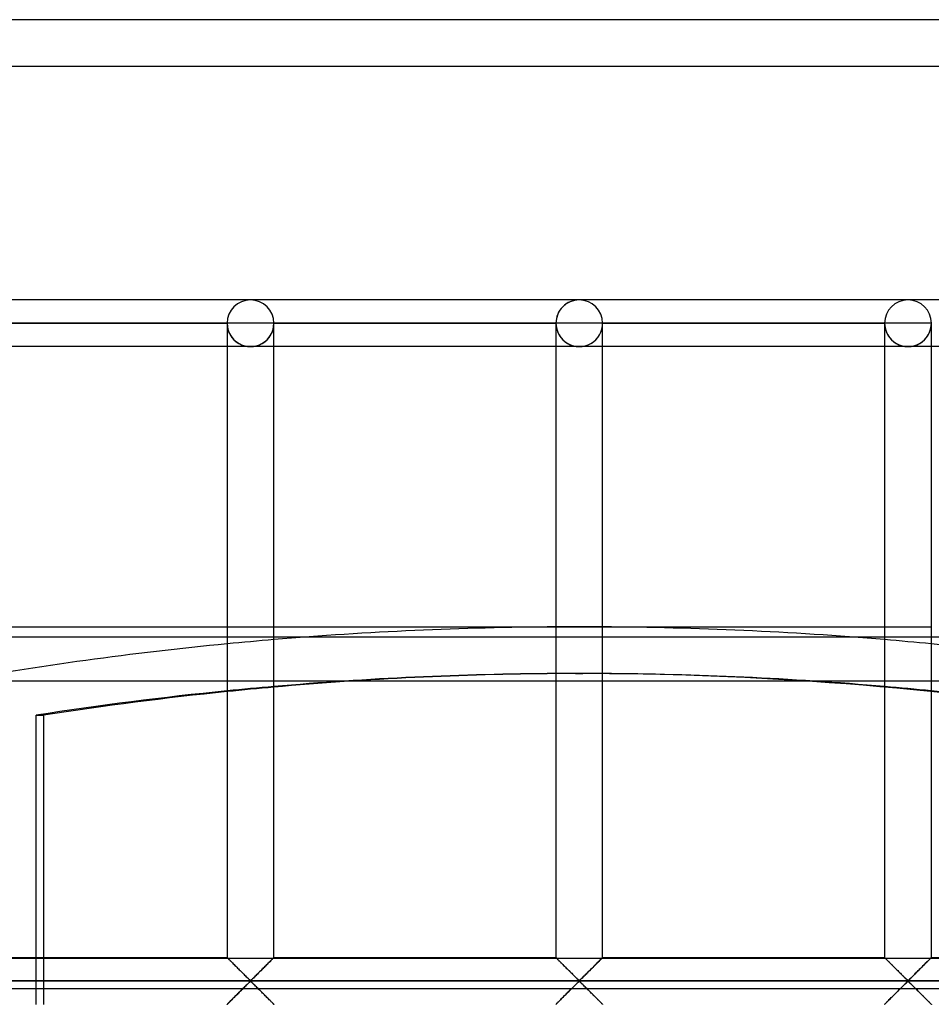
# Model space of a CAD drawing. Header units: millimetres. Extents: x -455 to 455, y -455 to 455.
# Tile 49 of 58: x -60 to 38, y 350 to 455. Entities that reach past the tile are written whole.
import ezdxf

# ---------------------------------------------------------------- set-up
doc = ezdxf.new("R2010")
doc.units = ezdxf.units.MM
doc.layers.add('MAIN-1', color=7, linetype='Continuous')
doc.layers.add('MAIN-2', color=7, linetype='Continuous')

msp = doc.modelspace()

# ---------------------------------------------------------------- linework, layer by layer
at = {"layer": 'MAIN-1'}
for p, q in [((455, 455), (-455, 455)), ((-35.21, 425), (-70.42, 425)), ((0, 425), (-35.21, 425)), ((35.21, 425), (0, 425)), ((70.42, 425), (35.21, 425)), ((-67.92, 422.5), (-37.71, 422.5)), ((-37.71, 422.5), (-37.71, 354.58)), ((-35.21, 422.5), (-37.71, 422.5)), ((-32.71, 422.5), (-35.21, 422.5)), ((-32.71, 354.58), (-32.71, 422.5)), ((-32.71, 422.5), (-2.5, 422.5)), ((-2.5, 422.5), (-2.5, 354.58)), ((0, 422.5), (-2.5, 422.5)), ((2.5, 422.5), (0, 422.5)), ((2.5, 354.58), (2.5, 422.5)), ((2.5, 422.5), (32.71, 422.5)), ((32.71, 422.5), (32.71, 354.58)), ((35.21, 422.5), (32.71, 422.5)), ((37.71, 422.5), (35.21, 422.5)), ((37.71, 354.58), (37.71, 422.5)), ((-37.71, 420), (-67.92, 420)), ((-2.5, 420), (-32.71, 420)), ((32.71, 420), (2.5, 420)), ((67.92, 420), (37.71, 420)), ((-67.92, 390), (-37.71, 390)), ((-32.71, 390), (-2.5, 390)), ((2.5, 390), (32.71, 390)), ((-28.97, 388.92), (-2.5, 388.92)), ((2.5, 388.92), (28.97, 388.92)), ((-37.71, 384.17), (-67.2, 384.17)), ((-25.39, 384.17), (-32.71, 384.17)), ((32.71, 384.17), (25.39, 384.17)), ((67.2, 384.17), (37.71, 384.17)), ((-58.17, 380.53), (-57.39, 380.53)), ((-58.17, 354.58), (-58.17, 380.53)), ((-57.39, 380.53), (-57.39, 354.58)), ((-67.92, 354.58), (-37.71, 354.58)), ((-37.7, 354.57), (-37.71, 354.58)), ((-37.71, 354.58), (-37.71, 354.58)), ((-37.69, 354.56), (-37.7, 354.57)), ((-37.67, 354.55), (-37.69, 354.56)), ((-37.65, 354.53), (-37.67, 354.55)), ((-37.63, 354.5), (-37.65, 354.53)), ((-37.6, 354.47), (-37.63, 354.5)), ((-37.56, 354.44), (-37.6, 354.47)), ((-37.53, 354.4), (-37.56, 354.44)), ((-37.49, 354.36), (-37.53, 354.4)), ((-37.44, 354.32), (-37.49, 354.36)), ((-37.4, 354.27), (-37.44, 354.32)), ((-37.35, 354.22), (-37.4, 354.27)), ((-37.29, 354.17), (-37.35, 354.22)), ((-33.03, 354.26), (-33.12, 354.17)), ((-32.95, 354.34), (-33.03, 354.26)), ((-32.88, 354.42), (-32.95, 354.34)), ((-32.82, 354.47), (-32.88, 354.42)), ((-32.77, 354.52), (-32.82, 354.47)), ((-32.74, 354.56), (-32.77, 354.52)), ((-32.72, 354.58), (-32.74, 354.56)), ((-32.71, 354.58), (-32.72, 354.58)), ((-32.71, 354.58), (-2.5, 354.58)), ((-2.49, 354.57), (-2.5, 354.58)), ((-2.5, 354.58), (-2.5, 354.58)), ((-2.48, 354.56), (-2.49, 354.57)), ((-2.46, 354.55), (-2.48, 354.56)), ((-2.44, 354.53), (-2.46, 354.55)), ((-2.42, 354.5), (-2.44, 354.53)), ((-2.39, 354.47), (-2.42, 354.5)), ((-2.36, 354.44), (-2.39, 354.47)), ((-2.32, 354.4), (-2.36, 354.44)), ((-2.28, 354.36), (-2.32, 354.4)), ((-2.24, 354.32), (-2.28, 354.36)), ((-2.19, 354.27), (-2.24, 354.32)), ((-2.14, 354.22), (-2.19, 354.27)), ((-2.09, 354.17), (-2.14, 354.22)), ((2.18, 354.26), (2.09, 354.17)), ((2.26, 354.34), (2.18, 354.26)), ((2.33, 354.42), (2.26, 354.34)), ((2.39, 354.47), (2.33, 354.42)), ((2.44, 354.52), (2.39, 354.47)), ((2.47, 354.56), (2.44, 354.52)), ((2.49, 354.58), (2.47, 354.56)), ((2.5, 354.58), (2.49, 354.58)), ((2.5, 354.58), (32.71, 354.58)), ((32.72, 354.57), (32.71, 354.58)), ((32.71, 354.58), (32.71, 354.58)), ((32.73, 354.56), (32.72, 354.57)), ((32.75, 354.55), (32.73, 354.56)), ((32.77, 354.53), (32.75, 354.55)), ((32.79, 354.5), (32.77, 354.53)), ((32.82, 354.47), (32.79, 354.5)), ((32.85, 354.44), (32.82, 354.47)), ((32.89, 354.4), (32.85, 354.44)), ((32.93, 354.36), (32.89, 354.4)), ((32.97, 354.32), (32.93, 354.36)), ((33.02, 354.27), (32.97, 354.32)), ((33.07, 354.22), (33.02, 354.27)), ((33.12, 354.17), (33.07, 354.22)), ((37.39, 354.26), (37.3, 354.17)), ((37.47, 354.34), (37.39, 354.26)), ((37.54, 354.42), (37.47, 354.34)), ((37.6, 354.47), (37.54, 354.42)), ((37.65, 354.52), (37.6, 354.47)), ((37.68, 354.56), (37.65, 354.52)), ((37.7, 354.58), (37.68, 354.56)), ((37.71, 354.58), (37.7, 354.58)), ((37.71, 354.58), (67.92, 354.58)), ((-37.24, 354.12), (-37.29, 354.17)), ((-37.18, 354.06), (-37.24, 354.12)), ((-37.12, 354), (-37.18, 354.06)), ((-37.06, 353.94), (-37.12, 354)), ((-37, 353.88), (-37.06, 353.94)), ((-36.94, 353.82), (-37, 353.88)), ((-36.88, 353.76), (-36.94, 353.82)), ((-36.82, 353.69), (-36.88, 353.76)), ((-36.75, 353.63), (-36.82, 353.69)), ((-36.68, 353.56), (-36.75, 353.63)), ((-36.62, 353.49), (-36.68, 353.56)), ((-36.55, 353.42), (-36.62, 353.49)), ((-36.48, 353.36), (-36.55, 353.42)), ((-36.41, 353.29), (-36.48, 353.36)), ((-36.34, 353.22), (-36.41, 353.29)), ((-36.27, 353.15), (-36.34, 353.22)), ((-36.2, 353.08), (-36.27, 353.15)), ((-34.12, 353.18), (-34.24, 353.06)), ((-34, 353.3), (-34.12, 353.18)), ((-33.88, 353.42), (-34, 353.3)), ((-33.76, 353.53), (-33.88, 353.42)), ((-33.64, 353.65), (-33.76, 353.53)), ((-33.53, 353.76), (-33.64, 353.65)), ((-33.42, 353.87), (-33.53, 353.76)), ((-33.32, 353.98), (-33.42, 353.87)), ((-33.21, 354.08), (-33.32, 353.98)), ((-33.12, 354.17), (-33.21, 354.08)), ((-2.03, 354.12), (-2.09, 354.17)), ((-1.97, 354.06), (-2.03, 354.12)), ((-1.92, 354), (-1.97, 354.06)), ((-1.86, 353.94), (-1.92, 354)), ((-1.8, 353.88), (-1.86, 353.94)), ((-1.73, 353.82), (-1.8, 353.88)), ((-1.67, 353.76), (-1.73, 353.82)), ((-1.61, 353.69), (-1.67, 353.76)), ((-1.54, 353.63), (-1.61, 353.69)), ((-1.47, 353.56), (-1.54, 353.63)), ((-1.41, 353.49), (-1.47, 353.56)), ((-1.34, 353.42), (-1.41, 353.49)), ((-1.27, 353.36), (-1.34, 353.42)), ((-1.2, 353.29), (-1.27, 353.36)), ((-1.13, 353.22), (-1.2, 353.29)), ((-1.06, 353.15), (-1.13, 353.22)), ((-0.99, 353.08), (-1.06, 353.15)), ((1.09, 353.18), (0.97, 353.06)), ((1.21, 353.3), (1.09, 353.18)), ((1.33, 353.42), (1.21, 353.3)), ((1.45, 353.53), (1.33, 353.42)), ((1.57, 353.65), (1.45, 353.53)), ((1.68, 353.76), (1.57, 353.65)), ((1.79, 353.87), (1.68, 353.76)), ((1.89, 353.98), (1.79, 353.87)), ((1.99, 354.08), (1.89, 353.98)), ((2.09, 354.17), (1.99, 354.08)), ((33.18, 354.12), (33.12, 354.17)), ((33.23, 354.06), (33.18, 354.12)), ((33.29, 354), (33.23, 354.06)), ((33.35, 353.94), (33.29, 354)), ((33.41, 353.88), (33.35, 353.94)), ((33.47, 353.82), (33.41, 353.88)), ((33.54, 353.76), (33.47, 353.82)), ((33.6, 353.69), (33.54, 353.76)), ((33.67, 353.63), (33.6, 353.69)), ((33.73, 353.56), (33.67, 353.63)), ((33.8, 353.49), (33.73, 353.56)), ((33.87, 353.42), (33.8, 353.49)), ((33.94, 353.36), (33.87, 353.42)), ((34.01, 353.29), (33.94, 353.36)), ((34.08, 353.22), (34.01, 353.29)), ((34.15, 353.15), (34.08, 353.22)), ((34.21, 353.08), (34.15, 353.15)), ((36.3, 353.18), (36.18, 353.06)), ((36.42, 353.3), (36.3, 353.18)), ((36.54, 353.42), (36.42, 353.3)), ((36.66, 353.53), (36.54, 353.42)), ((36.77, 353.65), (36.66, 353.53)), ((36.89, 353.76), (36.77, 353.65)), ((36.99, 353.87), (36.89, 353.76)), ((37.1, 353.98), (36.99, 353.87)), ((37.2, 354.08), (37.1, 353.98)), ((37.3, 354.17), (37.2, 354.08)), ((-36.13, 353.01), (-36.2, 353.08)), ((-36.07, 352.94), (-36.13, 353.01)), ((-36, 352.88), (-36.07, 352.94)), ((-35.93, 352.81), (-36, 352.88)), ((-35.87, 352.75), (-35.93, 352.81)), ((-35.8, 352.68), (-35.87, 352.75)), ((-35.74, 352.62), (-35.8, 352.68)), ((-35.68, 352.56), (-35.74, 352.62)), ((-35.62, 352.5), (-35.68, 352.56)), ((-35.56, 352.44), (-35.62, 352.5)), ((-35.5, 352.38), (-35.56, 352.44)), ((-35.44, 352.33), (-35.5, 352.38)), ((-35.39, 352.28), (-35.44, 352.33)), ((-35.34, 352.23), (-35.39, 352.28)), ((-35.28, 352.19), (-35.34, 352.23)), ((-35.21, 352.15), (-35.28, 352.19)), ((-35.09, 352.22), (-35.21, 352.15)), ((-35, 352.3), (-35.09, 352.22)), ((-34.9, 352.39), (-35, 352.3)), ((-34.8, 352.49), (-34.9, 352.39)), ((-34.7, 352.6), (-34.8, 352.49)), ((-34.59, 352.71), (-34.7, 352.6)), ((-34.47, 352.82), (-34.59, 352.71)), ((-34.35, 352.94), (-34.47, 352.82)), ((-34.24, 353.06), (-34.35, 352.94)), ((-0.93, 353.01), (-0.99, 353.08)), ((-0.86, 352.94), (-0.93, 353.01)), ((-0.79, 352.88), (-0.86, 352.94)), ((-0.73, 352.81), (-0.79, 352.88)), ((-0.66, 352.75), (-0.73, 352.81)), ((-0.59, 352.68), (-0.66, 352.75)), ((-0.53, 352.62), (-0.59, 352.68)), ((-0.47, 352.56), (-0.53, 352.62)), ((-0.41, 352.5), (-0.47, 352.56)), ((-0.35, 352.44), (-0.41, 352.5)), ((-0.29, 352.38), (-0.35, 352.44)), ((-0.23, 352.33), (-0.29, 352.38)), ((-0.18, 352.28), (-0.23, 352.33)), ((-0.13, 352.23), (-0.18, 352.28)), ((-0.07, 352.19), (-0.13, 352.23)), ((0, 352.15), (-0.07, 352.19)), ((0.11, 352.22), (0, 352.15)), ((0.21, 352.3), (0.11, 352.22)), ((0.3, 352.39), (0.21, 352.3)), ((0.4, 352.49), (0.3, 352.39)), ((0.51, 352.6), (0.4, 352.49)), ((0.62, 352.71), (0.51, 352.6)), ((0.74, 352.82), (0.62, 352.71)), ((0.85, 352.94), (0.74, 352.82)), ((0.97, 353.06), (0.85, 352.94)), ((34.28, 353.01), (34.21, 353.08)), ((34.35, 352.94), (34.28, 353.01)), ((34.42, 352.88), (34.35, 352.94)), ((34.48, 352.81), (34.42, 352.88)), ((34.55, 352.75), (34.48, 352.81)), ((34.61, 352.68), (34.55, 352.75)), ((34.68, 352.62), (34.61, 352.68)), ((34.74, 352.56), (34.68, 352.62)), ((34.8, 352.5), (34.74, 352.56)), ((34.86, 352.44), (34.8, 352.5)), ((34.92, 352.38), (34.86, 352.44)), ((34.97, 352.33), (34.92, 352.38)), ((35.03, 352.28), (34.97, 352.33)), ((35.08, 352.23), (35.03, 352.28)), ((35.14, 352.19), (35.08, 352.23)), ((35.21, 352.15), (35.14, 352.19)), ((35.32, 352.22), (35.21, 352.15)), ((35.42, 352.3), (35.32, 352.22)), ((35.51, 352.39), (35.42, 352.3)), ((35.61, 352.49), (35.51, 352.39)), ((35.72, 352.6), (35.61, 352.49)), ((35.83, 352.71), (35.72, 352.6)), ((35.95, 352.82), (35.83, 352.71)), ((36.06, 352.94), (35.95, 352.82)), ((36.18, 353.06), (36.06, 352.94)), ((422.5, 352.08), (-422.5, 352.08)), ((-36.3, 350.99), (-36.18, 351.11)), ((-36.18, 351.11), (-36.06, 351.23)), ((-36.06, 351.23), (-35.95, 351.34)), ((-35.95, 351.34), (-35.83, 351.46)), ((-35.83, 351.46), (-35.72, 351.57)), ((-35.72, 351.57), (-35.61, 351.67)), ((-35.61, 351.67), (-35.51, 351.77)), ((-35.51, 351.77), (-35.42, 351.86)), ((-35.42, 351.86), (-35.32, 351.95)), ((-35.32, 351.95), (-35.21, 352.01)), ((-35.21, 352.01), (-35.14, 351.98)), ((-35.14, 351.98), (-35.08, 351.94)), ((-35.08, 351.94), (-35.03, 351.89)), ((-35.03, 351.89), (-34.97, 351.84)), ((-34.97, 351.84), (-34.92, 351.78)), ((-34.92, 351.78), (-34.86, 351.73)), ((-34.86, 351.73), (-34.8, 351.67)), ((-34.8, 351.67), (-34.74, 351.61)), ((-34.74, 351.61), (-34.68, 351.55)), ((-34.68, 351.55), (-34.61, 351.49)), ((-34.61, 351.49), (-34.55, 351.42)), ((-34.55, 351.42), (-34.48, 351.35)), ((-34.48, 351.35), (-34.42, 351.29)), ((-34.42, 351.29), (-34.35, 351.22)), ((-34.35, 351.22), (-34.28, 351.15)), ((-34.28, 351.15), (-34.21, 351.09)), ((-34.21, 351.09), (-34.15, 351.02)), ((-1.09, 350.99), (-0.97, 351.11)), ((-0.97, 351.11), (-0.85, 351.23)), ((-0.85, 351.23), (-0.74, 351.34)), ((-0.74, 351.34), (-0.62, 351.46)), ((-0.62, 351.46), (-0.51, 351.57)), ((-0.51, 351.57), (-0.4, 351.67)), ((-0.4, 351.67), (-0.3, 351.77)), ((-0.3, 351.77), (-0.21, 351.86)), ((-0.21, 351.86), (-0.11, 351.95)), ((-0.11, 351.95), (0, 352.01)), ((0, 352.01), (0.07, 351.98)), ((0.07, 351.98), (0.13, 351.94)), ((0.13, 351.94), (0.18, 351.89)), ((0.18, 351.89), (0.23, 351.84)), ((0.23, 351.84), (0.29, 351.78)), ((0.29, 351.78), (0.35, 351.73)), ((0.35, 351.73), (0.41, 351.67)), ((0.41, 351.67), (0.47, 351.61)), ((0.47, 351.61), (0.53, 351.55)), ((0.53, 351.55), (0.59, 351.49)), ((0.59, 351.49), (0.66, 351.42)), ((0.66, 351.42), (0.73, 351.35)), ((0.73, 351.35), (0.79, 351.29)), ((0.79, 351.29), (0.86, 351.22)), ((0.86, 351.22), (0.93, 351.15)), ((0.93, 351.15), (0.99, 351.09)), ((0.99, 351.09), (1.06, 351.02)), ((34.12, 350.99), (34.24, 351.11)), ((34.24, 351.11), (34.35, 351.23)), ((34.35, 351.23), (34.47, 351.34)), ((34.47, 351.34), (34.59, 351.46)), ((34.59, 351.46), (34.7, 351.57)), ((34.7, 351.57), (34.8, 351.67)), ((34.8, 351.67), (34.9, 351.77)), ((34.9, 351.77), (35, 351.86)), ((35, 351.86), (35.09, 351.95)), ((35.09, 351.95), (35.21, 352.01)), ((35.21, 352.01), (35.28, 351.98)), ((35.28, 351.98), (35.34, 351.94)), ((35.34, 351.94), (35.39, 351.89)), ((35.39, 351.89), (35.44, 351.84)), ((35.44, 351.84), (35.5, 351.78)), ((35.5, 351.78), (35.56, 351.73)), ((35.56, 351.73), (35.62, 351.67)), ((35.62, 351.67), (35.68, 351.61)), ((35.68, 351.61), (35.74, 351.55)), ((35.74, 351.55), (35.8, 351.49)), ((35.8, 351.49), (35.87, 351.42)), ((35.87, 351.42), (35.93, 351.35)), ((35.93, 351.35), (36, 351.29)), ((36, 351.29), (36.07, 351.22)), ((36.07, 351.22), (36.13, 351.15)), ((36.13, 351.15), (36.2, 351.09)), ((36.2, 351.09), (36.27, 351.02)), ((-37.39, 349.9), (-37.3, 349.99)), ((-37.3, 349.99), (-37.2, 350.09)), ((-37.2, 350.09), (-37.1, 350.19)), ((-37.1, 350.19), (-36.99, 350.3)), ((-36.99, 350.3), (-36.89, 350.4)), ((-36.89, 350.4), (-36.77, 350.52)), ((-36.77, 350.52), (-36.66, 350.63)), ((-36.66, 350.63), (-36.54, 350.75)), ((-36.54, 350.75), (-36.42, 350.87)), ((-36.42, 350.87), (-36.3, 350.99)), ((-34.15, 351.02), (-34.08, 350.95)), ((-34.08, 350.95), (-34.01, 350.88)), ((-34.01, 350.88), (-33.94, 350.81)), ((-33.94, 350.81), (-33.87, 350.74)), ((-33.87, 350.74), (-33.8, 350.67)), ((-33.8, 350.67), (-33.73, 350.61)), ((-33.73, 350.61), (-33.67, 350.54)), ((-33.67, 350.54), (-33.6, 350.48)), ((-33.6, 350.48), (-33.54, 350.41)), ((-33.54, 350.41), (-33.47, 350.35)), ((-33.47, 350.35), (-33.41, 350.29)), ((-33.41, 350.29), (-33.35, 350.23)), ((-33.35, 350.23), (-33.29, 350.17)), ((-33.29, 350.17), (-33.23, 350.11)), ((-33.23, 350.11), (-33.18, 350.05)), ((-33.18, 350.05), (-33.12, 350)), ((-33.12, 350), (-33.07, 349.94)), ((-2.18, 349.9), (-2.09, 349.99)), ((-2.09, 349.99), (-1.99, 350.09)), ((-1.99, 350.09), (-1.89, 350.19)), ((-1.89, 350.19), (-1.79, 350.3)), ((-1.79, 350.3), (-1.68, 350.4)), ((-1.68, 350.4), (-1.57, 350.52)), ((-1.57, 350.52), (-1.45, 350.63)), ((-1.45, 350.63), (-1.33, 350.75)), ((-1.33, 350.75), (-1.21, 350.87)), ((-1.21, 350.87), (-1.09, 350.99)), ((1.06, 351.02), (1.13, 350.95)), ((1.13, 350.95), (1.2, 350.88)), ((1.2, 350.88), (1.27, 350.81)), ((1.27, 350.81), (1.34, 350.74)), ((1.34, 350.74), (1.41, 350.67)), ((1.41, 350.67), (1.47, 350.61)), ((1.47, 350.61), (1.54, 350.54)), ((1.54, 350.54), (1.61, 350.48)), ((1.61, 350.48), (1.67, 350.41)), ((1.67, 350.41), (1.73, 350.35)), ((1.73, 350.35), (1.8, 350.29)), ((1.8, 350.29), (1.86, 350.23)), ((1.86, 350.23), (1.92, 350.17)), ((1.92, 350.17), (1.97, 350.11)), ((1.97, 350.11), (2.03, 350.05)), ((2.03, 350.05), (2.09, 350)), ((2.09, 350), (2.14, 349.94)), ((33.03, 349.9), (33.12, 349.99)), ((33.12, 349.99), (33.21, 350.09)), ((33.21, 350.09), (33.32, 350.19)), ((33.32, 350.19), (33.42, 350.3)), ((33.42, 350.3), (33.53, 350.4)), ((33.53, 350.4), (33.64, 350.52)), ((33.64, 350.52), (33.76, 350.63)), ((33.76, 350.63), (33.88, 350.75)), ((33.88, 350.75), (34, 350.87)), ((34, 350.87), (34.12, 350.99)), ((36.27, 351.02), (36.34, 350.95)), ((36.34, 350.95), (36.41, 350.88)), ((36.41, 350.88), (36.48, 350.81)), ((36.48, 350.81), (36.55, 350.74)), ((36.55, 350.74), (36.62, 350.67)), ((36.62, 350.67), (36.68, 350.61)), ((36.68, 350.61), (36.75, 350.54)), ((36.75, 350.54), (36.82, 350.48)), ((36.82, 350.48), (36.88, 350.41)), ((36.88, 350.41), (36.94, 350.35)), ((36.94, 350.35), (37, 350.29)), ((37, 350.29), (37.06, 350.23)), ((37.06, 350.23), (37.12, 350.17)), ((37.12, 350.17), (37.18, 350.11)), ((37.18, 350.11), (37.24, 350.05)), ((37.24, 350.05), (37.29, 350)), ((37.29, 350), (37.35, 349.94)), ((-37.71, 349.58), (-37.7, 349.59)), ((-37.7, 349.59), (-37.68, 349.61)), ((-37.68, 349.61), (-37.65, 349.64)), ((-37.65, 349.64), (-37.6, 349.69)), ((-37.6, 349.69), (-37.54, 349.75)), ((-37.54, 349.75), (-37.47, 349.82)), ((-37.47, 349.82), (-37.39, 349.9)), ((-33.07, 349.94), (-33.02, 349.89)), ((-33.02, 349.89), (-32.97, 349.85)), ((-32.97, 349.85), (-32.93, 349.8)), ((-32.93, 349.8), (-32.89, 349.76)), ((-32.89, 349.76), (-32.85, 349.73)), ((-32.85, 349.73), (-32.82, 349.69)), ((-32.82, 349.69), (-32.79, 349.66)), ((-32.79, 349.66), (-32.77, 349.64)), ((-32.77, 349.64), (-32.75, 349.62)), ((-32.75, 349.62), (-32.73, 349.6)), ((-32.73, 349.6), (-32.72, 349.59)), ((-32.72, 349.59), (-32.71, 349.59)), ((-32.71, 349.59), (-32.71, 349.58)), ((-2.5, 349.58), (-2.49, 349.59)), ((-2.49, 349.59), (-2.47, 349.61)), ((-2.47, 349.61), (-2.44, 349.64)), ((-2.44, 349.64), (-2.39, 349.69)), ((-2.39, 349.69), (-2.33, 349.75)), ((-2.33, 349.75), (-2.26, 349.82)), ((-2.26, 349.82), (-2.18, 349.9)), ((2.14, 349.94), (2.19, 349.89)), ((2.19, 349.89), (2.24, 349.85)), ((2.24, 349.85), (2.28, 349.8)), ((2.28, 349.8), (2.32, 349.76)), ((2.32, 349.76), (2.36, 349.73)), ((2.36, 349.73), (2.39, 349.69)), ((2.39, 349.69), (2.42, 349.66)), ((2.42, 349.66), (2.44, 349.64)), ((2.44, 349.64), (2.46, 349.62)), ((2.46, 349.62), (2.48, 349.6)), ((2.48, 349.6), (2.49, 349.59)), ((2.49, 349.59), (2.5, 349.59)), ((2.5, 349.59), (2.5, 349.58)), ((32.71, 349.58), (32.72, 349.59)), ((32.72, 349.59), (32.74, 349.61)), ((32.74, 349.61), (32.77, 349.64)), ((32.77, 349.64), (32.82, 349.69)), ((32.82, 349.69), (32.88, 349.75)), ((32.88, 349.75), (32.95, 349.82)), ((32.95, 349.82), (33.03, 349.9)), ((37.35, 349.94), (37.4, 349.89)), ((37.4, 349.89), (37.44, 349.85)), ((37.44, 349.85), (37.49, 349.8)), ((37.49, 349.8), (37.53, 349.76)), ((37.53, 349.76), (37.56, 349.73)), ((37.56, 349.73), (37.6, 349.69)), ((37.6, 349.69), (37.63, 349.66)), ((37.63, 349.66), (37.65, 349.64)), ((37.65, 349.64), (37.67, 349.62)), ((37.67, 349.62), (37.69, 349.6)), ((37.69, 349.6), (37.7, 349.59)), ((37.7, 349.59), (37.71, 349.59)), ((37.71, 349.59), (37.71, 349.58))]:
    msp.add_line(p, q, dxfattribs=at)
for centre, radius, start, end in [((-35.21, 422.5), 2.5, 0, 180), ((0, 422.5), 2.5, 0, 180), ((35.21, 422.5), 2.5, 0, 180), ((0, 0), 390, 90.3671, 94.8111), ((0, 0), 390, 85.189, 89.6329), ((0, 0), 390, 95.5483, 100.0291), ((0, 0), 390, 79.9709, 84.4517)]:
    msp.add_arc(centre, radius, start, end, dxfattribs=at)
for centre, major_axis, start_param, end_param in [((0.39, 0), (0, 385), 0.0076, 0.087157), ((-0.39, 0), (0, -385), -3.136049, -3.0565), ((0.39, 0), (0, 385), -0.085093, -0.005543), ((-0.39, 0), (0, -385), -3.043301, -2.989054), ((0.39, 0), (0, 385), 0.100359, 0.152539), ((0.39, 0), (0, 385), -0.152539, -0.098292)]:
    msp.add_ellipse(centre, major_axis=major_axis, ratio=0.987688, start_param=start_param, end_param=end_param, dxfattribs=at)
at = {"layer": 'MAIN-2'}
for p, q in [((450, 450), (-450, 450)), ((-67.92, 422.5), (-37.71, 422.5)), ((-37.71, 422.5), (-67.92, 422.5)), ((-37.71, 422.5), (-67.92, 422.5)), ((-37.71, 422.5), (-37.71, 422.5)), ((-37.71, 422.5), (-37.71, 422.5)), ((-37.71, 422.5), (-37.71, 422.5)), ((-32.71, 422.5), (-32.71, 422.5)), ((-32.71, 422.5), (-32.71, 422.5)), ((-32.71, 422.5), (-2.5, 422.5)), ((-2.5, 422.5), (-32.71, 422.5)), ((-32.71, 422.5), (-32.71, 422.5)), ((-2.5, 422.5), (-32.71, 422.5)), ((-2.5, 422.5), (-2.5, 422.5)), ((-2.5, 422.5), (-2.5, 422.5)), ((-2.5, 422.5), (-2.5, 422.5)), ((2.5, 422.5), (2.5, 422.5)), ((2.5, 422.5), (2.5, 422.5)), ((2.5, 422.5), (32.71, 422.5)), ((32.71, 422.5), (2.5, 422.5)), ((2.5, 422.5), (2.5, 422.5)), ((32.71, 422.5), (2.5, 422.5)), ((32.71, 422.5), (32.71, 422.5)), ((32.71, 422.5), (32.71, 422.5)), ((32.71, 422.5), (32.71, 422.5)), ((37.71, 422.5), (37.71, 422.5)), ((-35.21, 420), (-37.71, 420)), ((-32.71, 420), (-35.21, 420)), ((0, 420), (-2.5, 420)), ((2.5, 420), (0, 420)), ((35.21, 420), (32.71, 420)), ((37.71, 420), (35.21, 420)), ((-37.71, 390), (-32.71, 390)), ((-2.5, 390), (2.5, 390)), ((32.71, 390), (37.71, 390)), ((-290.88, 388.92), (-28.97, 388.92)), ((-2.5, 388.92), (2.5, 388.92)), ((28.97, 388.92), (387.5, 388.92)), ((-0.39, 385), (0.39, 385)), ((-32.71, 384.17), (-37.71, 384.17)), ((25.39, 384.17), (-25.39, 384.17)), ((37.71, 384.17), (32.71, 384.17)), ((387.5, 354.49), (-387.5, 354.49)), ((-58.17, 349.58), (-58.17, 354.58)), ((-57.39, 354.58), (-57.39, 349.58)), ((-37.71, 354.58), (-37.7, 354.58)), ((-37.7, 354.58), (-37.69, 354.57)), ((-37.69, 354.57), (-37.67, 354.54)), ((-37.67, 354.54), (-37.64, 354.51)), ((-37.64, 354.51), (-37.6, 354.47)), ((-37.6, 354.47), (-37.55, 354.43)), ((-37.55, 354.43), (-37.5, 354.37)), ((-37.5, 354.37), (-37.43, 354.31)), ((-37.43, 354.31), (-37.37, 354.24)), ((-37.37, 354.24), (-37.29, 354.17)), ((-33.12, 354.17), (-33.05, 354.24)), ((-33.05, 354.24), (-32.98, 354.31)), ((-32.98, 354.31), (-32.92, 354.37)), ((-32.92, 354.37), (-32.87, 354.43)), ((-32.87, 354.43), (-32.82, 354.47)), ((-32.82, 354.47), (-32.78, 354.51)), ((-32.78, 354.51), (-32.75, 354.54)), ((-32.75, 354.54), (-32.73, 354.57)), ((-32.73, 354.57), (-32.71, 354.58)), ((-32.71, 354.58), (-32.71, 354.58)), ((-2.5, 354.58), (-2.49, 354.58)), ((-2.49, 354.58), (-2.48, 354.57)), ((-2.48, 354.57), (-2.46, 354.54)), ((-2.46, 354.54), (-2.43, 354.51)), ((-2.43, 354.51), (-2.39, 354.47)), ((-2.39, 354.47), (-2.34, 354.43)), ((-2.34, 354.43), (-2.29, 354.37)), ((-2.29, 354.37), (-2.23, 354.31)), ((-2.23, 354.31), (-2.16, 354.24)), ((-2.16, 354.24), (-2.08, 354.17)), ((2.08, 354.17), (2.16, 354.24)), ((2.16, 354.24), (2.23, 354.31)), ((2.23, 354.31), (2.29, 354.37)), ((2.29, 354.37), (2.34, 354.43)), ((2.34, 354.43), (2.39, 354.47)), ((2.39, 354.47), (2.43, 354.51)), ((2.43, 354.51), (2.46, 354.54)), ((2.46, 354.54), (2.48, 354.57)), ((2.48, 354.57), (2.49, 354.58)), ((2.49, 354.58), (2.5, 354.58)), ((32.71, 354.58), (32.71, 354.58)), ((32.71, 354.58), (32.73, 354.57)), ((32.73, 354.57), (32.75, 354.54)), ((32.75, 354.54), (32.78, 354.51)), ((32.78, 354.51), (32.82, 354.47)), ((32.82, 354.47), (32.87, 354.43)), ((32.87, 354.43), (32.92, 354.37)), ((32.92, 354.37), (32.98, 354.31)), ((32.98, 354.31), (33.05, 354.24)), ((33.05, 354.24), (33.12, 354.17)), ((37.29, 354.17), (37.37, 354.24)), ((37.37, 354.24), (37.43, 354.31)), ((37.43, 354.31), (37.5, 354.37)), ((37.5, 354.37), (37.55, 354.43)), ((37.55, 354.43), (37.6, 354.47)), ((37.6, 354.47), (37.64, 354.51)), ((37.64, 354.51), (37.67, 354.54)), ((37.67, 354.54), (37.69, 354.57)), ((37.69, 354.57), (37.7, 354.58)), ((37.7, 354.58), (37.71, 354.58)), ((-37.29, 354.17), (-37.22, 354.09)), ((-37.22, 354.09), (-37.13, 354.01)), ((-37.13, 354.01), (-37.05, 353.93)), ((-37.05, 353.93), (-36.96, 353.84)), ((-36.96, 353.84), (-36.88, 353.75)), ((-36.88, 353.75), (-36.79, 353.66)), ((-36.79, 353.66), (-36.69, 353.57)), ((-36.69, 353.57), (-36.6, 353.47)), ((-36.6, 353.47), (-36.5, 353.38)), ((-36.5, 353.38), (-36.41, 353.28)), ((-36.41, 353.28), (-36.31, 353.19)), ((-36.31, 353.19), (-36.21, 353.09)), ((-34.2, 353.09), (-34.11, 353.19)), ((-34.11, 353.19), (-34.01, 353.28)), ((-34.01, 353.28), (-33.91, 353.38)), ((-33.91, 353.38), (-33.82, 353.47)), ((-33.82, 353.47), (-33.72, 353.57)), ((-33.72, 353.57), (-33.63, 353.66)), ((-33.63, 353.66), (-33.54, 353.75)), ((-33.54, 353.75), (-33.45, 353.84)), ((-33.45, 353.84), (-33.37, 353.93)), ((-33.37, 353.93), (-33.28, 354.01)), ((-33.28, 354.01), (-33.2, 354.09)), ((-33.2, 354.09), (-33.12, 354.17)), ((-2.08, 354.17), (-2.01, 354.09)), ((-2.01, 354.09), (-1.93, 354.01)), ((-1.93, 354.01), (-1.84, 353.93)), ((-1.84, 353.93), (-1.76, 353.84)), ((-1.76, 353.84), (-1.67, 353.75)), ((-1.67, 353.75), (-1.58, 353.66)), ((-1.58, 353.66), (-1.48, 353.57)), ((-1.48, 353.57), (-1.39, 353.47)), ((-1.39, 353.47), (-1.29, 353.38)), ((-1.29, 353.38), (-1.2, 353.28)), ((-1.2, 353.28), (-1.1, 353.19)), ((-1.1, 353.19), (-1, 353.09)), ((1, 353.09), (1.1, 353.19)), ((1.1, 353.19), (1.2, 353.28)), ((1.2, 353.28), (1.29, 353.38)), ((1.29, 353.38), (1.39, 353.47)), ((1.39, 353.47), (1.48, 353.57)), ((1.48, 353.57), (1.58, 353.66)), ((1.58, 353.66), (1.67, 353.75)), ((1.67, 353.75), (1.76, 353.84)), ((1.76, 353.84), (1.84, 353.93)), ((1.84, 353.93), (1.93, 354.01)), ((1.93, 354.01), (2.01, 354.09)), ((2.01, 354.09), (2.08, 354.17)), ((33.12, 354.17), (33.2, 354.09)), ((33.2, 354.09), (33.28, 354.01)), ((33.28, 354.01), (33.37, 353.93)), ((33.37, 353.93), (33.45, 353.84)), ((33.45, 353.84), (33.54, 353.75)), ((33.54, 353.75), (33.63, 353.66)), ((33.63, 353.66), (33.72, 353.57)), ((33.72, 353.57), (33.82, 353.47)), ((33.82, 353.47), (33.91, 353.38)), ((33.91, 353.38), (34.01, 353.28)), ((34.01, 353.28), (34.11, 353.19)), ((34.11, 353.19), (34.2, 353.09)), ((36.21, 353.09), (36.31, 353.19)), ((36.31, 353.19), (36.41, 353.28)), ((36.41, 353.28), (36.5, 353.38)), ((36.5, 353.38), (36.6, 353.47)), ((36.6, 353.47), (36.69, 353.57)), ((36.69, 353.57), (36.79, 353.66)), ((36.79, 353.66), (36.88, 353.75)), ((36.88, 353.75), (36.96, 353.84)), ((36.96, 353.84), (37.05, 353.93)), ((37.05, 353.93), (37.13, 354.01)), ((37.13, 354.01), (37.22, 354.09)), ((37.22, 354.09), (37.29, 354.17)), ((-36.21, 353.09), (-36.12, 352.99)), ((-36.12, 352.99), (-36.02, 352.9)), ((-36.02, 352.9), (-35.93, 352.81)), ((-35.93, 352.81), (-35.84, 352.72)), ((-35.84, 352.72), (-35.75, 352.63)), ((-35.75, 352.63), (-35.66, 352.54)), ((-35.66, 352.54), (-35.57, 352.46)), ((-35.57, 352.46), (-35.49, 352.38)), ((-35.49, 352.38), (-35.42, 352.3)), ((-35.42, 352.3), (-35.34, 352.23)), ((-35.34, 352.23), (-35.26, 352.17)), ((-35.26, 352.17), (-35.15, 352.17)), ((-35.15, 352.17), (-35.07, 352.23)), ((-35.07, 352.23), (-35, 352.3)), ((-35, 352.3), (-34.92, 352.38)), ((-34.92, 352.38), (-34.84, 352.46)), ((-34.84, 352.46), (-34.76, 352.54)), ((-34.76, 352.54), (-34.67, 352.63)), ((-34.67, 352.63), (-34.58, 352.72)), ((-34.58, 352.72), (-34.49, 352.81)), ((-34.49, 352.81), (-34.39, 352.9)), ((-34.39, 352.9), (-34.3, 352.99)), ((-34.3, 352.99), (-34.2, 353.09)), ((-1, 353.09), (-0.91, 352.99)), ((-0.91, 352.99), (-0.81, 352.9)), ((-0.81, 352.9), (-0.72, 352.81)), ((-0.72, 352.81), (-0.63, 352.72)), ((-0.63, 352.72), (-0.54, 352.63)), ((-0.54, 352.63), (-0.45, 352.54)), ((-0.45, 352.54), (-0.37, 352.46)), ((-0.37, 352.46), (-0.29, 352.38)), ((-0.29, 352.38), (-0.21, 352.3)), ((-0.21, 352.3), (-0.13, 352.23)), ((-0.13, 352.23), (-0.06, 352.17)), ((-0.06, 352.17), (0.06, 352.17)), ((0.06, 352.17), (0.13, 352.23)), ((0.13, 352.23), (0.21, 352.3)), ((0.21, 352.3), (0.29, 352.38)), ((0.29, 352.38), (0.37, 352.46)), ((0.37, 352.46), (0.45, 352.54)), ((0.45, 352.54), (0.54, 352.63)), ((0.54, 352.63), (0.63, 352.72)), ((0.63, 352.72), (0.72, 352.81)), ((0.72, 352.81), (0.81, 352.9)), ((0.81, 352.9), (0.91, 352.99)), ((0.91, 352.99), (1, 353.09)), ((34.2, 353.09), (34.3, 352.99)), ((34.3, 352.99), (34.39, 352.9)), ((34.39, 352.9), (34.49, 352.81)), ((34.49, 352.81), (34.58, 352.72)), ((34.58, 352.72), (34.67, 352.63)), ((34.67, 352.63), (34.76, 352.54)), ((34.76, 352.54), (34.84, 352.46)), ((34.84, 352.46), (34.92, 352.38)), ((34.92, 352.38), (35, 352.3)), ((35, 352.3), (35.07, 352.23)), ((35.07, 352.23), (35.15, 352.17)), ((35.15, 352.17), (35.26, 352.17)), ((35.26, 352.17), (35.34, 352.23)), ((35.34, 352.23), (35.42, 352.3)), ((35.42, 352.3), (35.49, 352.38)), ((35.49, 352.38), (35.57, 352.46)), ((35.57, 352.46), (35.66, 352.54)), ((35.66, 352.54), (35.75, 352.63)), ((35.75, 352.63), (35.84, 352.72)), ((35.84, 352.72), (35.93, 352.81)), ((35.93, 352.81), (36.02, 352.9)), ((36.02, 352.9), (36.12, 352.99)), ((36.12, 352.99), (36.21, 353.09)), ((-420, 352.08), (420, 352.08)), ((-387.5, 351.28), (387.5, 351.28)), ((-36.21, 351.08), (-36.31, 350.98)), ((-36.12, 351.17), (-36.21, 351.08)), ((-36.02, 351.27), (-36.12, 351.17)), ((-35.93, 351.36), (-36.02, 351.27)), ((-35.84, 351.45), (-35.93, 351.36)), ((-35.75, 351.54), (-35.84, 351.45)), ((-35.66, 351.63), (-35.75, 351.54)), ((-35.57, 351.71), (-35.66, 351.63)), ((-35.49, 351.79), (-35.57, 351.71)), ((-35.42, 351.86), (-35.49, 351.79)), ((-35.34, 351.93), (-35.42, 351.86)), ((-35.26, 351.99), (-35.34, 351.93)), ((-35.15, 351.99), (-35.26, 351.99)), ((-35.07, 351.93), (-35.15, 351.99)), ((-35, 351.86), (-35.07, 351.93)), ((-34.92, 351.79), (-35, 351.86)), ((-34.84, 351.71), (-34.92, 351.79)), ((-34.76, 351.63), (-34.84, 351.71)), ((-34.67, 351.54), (-34.76, 351.63)), ((-34.58, 351.45), (-34.67, 351.54)), ((-34.49, 351.36), (-34.58, 351.45)), ((-34.39, 351.27), (-34.49, 351.36)), ((-34.3, 351.17), (-34.39, 351.27)), ((-34.2, 351.08), (-34.3, 351.17)), ((-34.11, 350.98), (-34.2, 351.08)), ((-1, 351.08), (-1.1, 350.98)), ((-0.91, 351.17), (-1, 351.08)), ((-0.81, 351.27), (-0.91, 351.17)), ((-0.72, 351.36), (-0.81, 351.27)), ((-0.63, 351.45), (-0.72, 351.36)), ((-0.54, 351.54), (-0.63, 351.45)), ((-0.45, 351.63), (-0.54, 351.54)), ((-0.37, 351.71), (-0.45, 351.63)), ((-0.29, 351.79), (-0.37, 351.71)), ((-0.21, 351.86), (-0.29, 351.79)), ((-0.13, 351.93), (-0.21, 351.86)), ((-0.06, 351.99), (-0.13, 351.93)), ((0.06, 351.99), (-0.06, 351.99)), ((0.13, 351.93), (0.06, 351.99)), ((0.21, 351.86), (0.13, 351.93)), ((0.29, 351.79), (0.21, 351.86)), ((0.37, 351.71), (0.29, 351.79)), ((0.45, 351.63), (0.37, 351.71)), ((0.54, 351.54), (0.45, 351.63)), ((0.63, 351.45), (0.54, 351.54)), ((0.72, 351.36), (0.63, 351.45)), ((0.81, 351.27), (0.72, 351.36)), ((0.91, 351.17), (0.81, 351.27)), ((1, 351.08), (0.91, 351.17)), ((1.1, 350.98), (1, 351.08)), ((34.2, 351.08), (34.11, 350.98)), ((34.3, 351.17), (34.2, 351.08)), ((34.39, 351.27), (34.3, 351.17)), ((34.49, 351.36), (34.39, 351.27)), ((34.58, 351.45), (34.49, 351.36)), ((34.67, 351.54), (34.58, 351.45)), ((34.76, 351.63), (34.67, 351.54)), ((34.84, 351.71), (34.76, 351.63)), ((34.92, 351.79), (34.84, 351.71)), ((35, 351.86), (34.92, 351.79)), ((35.07, 351.93), (35, 351.86)), ((35.15, 351.99), (35.07, 351.93)), ((35.26, 351.99), (35.15, 351.99)), ((35.34, 351.93), (35.26, 351.99)), ((35.42, 351.86), (35.34, 351.93)), ((35.49, 351.79), (35.42, 351.86)), ((35.57, 351.71), (35.49, 351.79)), ((35.66, 351.63), (35.57, 351.71)), ((35.75, 351.54), (35.66, 351.63)), ((35.84, 351.45), (35.75, 351.54)), ((35.93, 351.36), (35.84, 351.45)), ((36.02, 351.27), (35.93, 351.36)), ((36.12, 351.17), (36.02, 351.27)), ((36.21, 351.08), (36.12, 351.17)), ((36.31, 350.98), (36.21, 351.08)), ((-37.29, 350), (-37.37, 349.92)), ((-37.22, 350.07), (-37.29, 350)), ((-37.13, 350.16), (-37.22, 350.07)), ((-37.05, 350.24), (-37.13, 350.16)), ((-36.96, 350.33), (-37.05, 350.24)), ((-36.88, 350.41), (-36.96, 350.33)), ((-36.79, 350.5), (-36.88, 350.41)), ((-36.69, 350.6), (-36.79, 350.5)), ((-36.6, 350.69), (-36.69, 350.6)), ((-36.5, 350.79), (-36.6, 350.69)), ((-36.41, 350.88), (-36.5, 350.79)), ((-36.31, 350.98), (-36.41, 350.88)), ((-34.01, 350.88), (-34.11, 350.98)), ((-33.91, 350.79), (-34.01, 350.88)), ((-33.82, 350.69), (-33.91, 350.79)), ((-33.72, 350.6), (-33.82, 350.69)), ((-33.63, 350.5), (-33.72, 350.6)), ((-33.54, 350.41), (-33.63, 350.5)), ((-33.45, 350.33), (-33.54, 350.41)), ((-33.37, 350.24), (-33.45, 350.33)), ((-33.28, 350.16), (-33.37, 350.24)), ((-33.2, 350.07), (-33.28, 350.16)), ((-33.12, 350), (-33.2, 350.07)), ((-33.05, 349.92), (-33.12, 350)), ((-2.08, 350), (-2.16, 349.92)), ((-2.01, 350.07), (-2.08, 350)), ((-1.93, 350.16), (-2.01, 350.07)), ((-1.84, 350.24), (-1.93, 350.16)), ((-1.76, 350.33), (-1.84, 350.24)), ((-1.67, 350.41), (-1.76, 350.33)), ((-1.58, 350.5), (-1.67, 350.41)), ((-1.48, 350.6), (-1.58, 350.5)), ((-1.39, 350.69), (-1.48, 350.6)), ((-1.29, 350.79), (-1.39, 350.69)), ((-1.2, 350.88), (-1.29, 350.79)), ((-1.1, 350.98), (-1.2, 350.88)), ((1.2, 350.88), (1.1, 350.98)), ((1.29, 350.79), (1.2, 350.88)), ((1.39, 350.69), (1.29, 350.79)), ((1.48, 350.6), (1.39, 350.69)), ((1.58, 350.5), (1.48, 350.6)), ((1.67, 350.41), (1.58, 350.5)), ((1.76, 350.33), (1.67, 350.41)), ((1.84, 350.24), (1.76, 350.33)), ((1.93, 350.16), (1.84, 350.24)), ((2.01, 350.07), (1.93, 350.16)), ((2.08, 350), (2.01, 350.07)), ((2.16, 349.92), (2.08, 350)), ((33.12, 350), (33.05, 349.92)), ((33.2, 350.07), (33.12, 350)), ((33.28, 350.16), (33.2, 350.07)), ((33.37, 350.24), (33.28, 350.16)), ((33.45, 350.33), (33.37, 350.24)), ((33.54, 350.41), (33.45, 350.33)), ((33.63, 350.5), (33.54, 350.41)), ((33.72, 350.6), (33.63, 350.5)), ((33.82, 350.69), (33.72, 350.6)), ((33.91, 350.79), (33.82, 350.69)), ((34.01, 350.88), (33.91, 350.79)), ((34.11, 350.98), (34.01, 350.88)), ((36.41, 350.88), (36.31, 350.98)), ((36.5, 350.79), (36.41, 350.88)), ((36.6, 350.69), (36.5, 350.79)), ((36.69, 350.6), (36.6, 350.69)), ((36.79, 350.5), (36.69, 350.6)), ((36.88, 350.41), (36.79, 350.5)), ((36.96, 350.33), (36.88, 350.41)), ((37.05, 350.24), (36.96, 350.33)), ((37.13, 350.16), (37.05, 350.24)), ((37.22, 350.07), (37.13, 350.16)), ((37.29, 350), (37.22, 350.07)), ((37.37, 349.92), (37.29, 350)), ((-37.7, 349.59), (-37.71, 349.58)), ((-37.69, 349.6), (-37.7, 349.59)), ((-37.67, 349.62), (-37.69, 349.6)), ((-37.64, 349.65), (-37.67, 349.62)), ((-37.6, 349.69), (-37.64, 349.65)), ((-37.55, 349.74), (-37.6, 349.69)), ((-37.5, 349.8), (-37.55, 349.74)), ((-37.43, 349.86), (-37.5, 349.8)), ((-37.37, 349.92), (-37.43, 349.86)), ((-32.98, 349.86), (-33.05, 349.92)), ((-32.92, 349.8), (-32.98, 349.86)), ((-32.87, 349.74), (-32.92, 349.8)), ((-32.82, 349.69), (-32.87, 349.74)), ((-32.78, 349.65), (-32.82, 349.69)), ((-32.75, 349.62), (-32.78, 349.65)), ((-32.73, 349.6), (-32.75, 349.62)), ((-32.71, 349.59), (-32.73, 349.6)), ((-32.71, 349.58), (-32.71, 349.59)), ((-2.49, 349.59), (-2.5, 349.58)), ((-2.48, 349.6), (-2.49, 349.59)), ((-2.46, 349.62), (-2.48, 349.6)), ((-2.43, 349.65), (-2.46, 349.62)), ((-2.39, 349.69), (-2.43, 349.65)), ((-2.34, 349.74), (-2.39, 349.69)), ((-2.29, 349.8), (-2.34, 349.74)), ((-2.23, 349.86), (-2.29, 349.8)), ((-2.16, 349.92), (-2.23, 349.86)), ((2.23, 349.86), (2.16, 349.92)), ((2.29, 349.8), (2.23, 349.86)), ((2.34, 349.74), (2.29, 349.8)), ((2.39, 349.69), (2.34, 349.74)), ((2.43, 349.65), (2.39, 349.69)), ((2.46, 349.62), (2.43, 349.65)), ((2.48, 349.6), (2.46, 349.62)), ((2.49, 349.59), (2.48, 349.6)), ((2.5, 349.58), (2.49, 349.59)), ((32.73, 349.6), (32.71, 349.59)), ((32.71, 349.59), (32.71, 349.58)), ((32.75, 349.62), (32.73, 349.6)), ((32.78, 349.65), (32.75, 349.62)), ((32.82, 349.69), (32.78, 349.65)), ((32.87, 349.74), (32.82, 349.69)), ((32.92, 349.8), (32.87, 349.74)), ((32.98, 349.86), (32.92, 349.8)), ((33.05, 349.92), (32.98, 349.86)), ((37.43, 349.86), (37.37, 349.92)), ((37.5, 349.8), (37.43, 349.86)), ((37.55, 349.74), (37.5, 349.8)), ((37.6, 349.69), (37.55, 349.74)), ((37.64, 349.65), (37.6, 349.69)), ((37.67, 349.62), (37.64, 349.65)), ((37.69, 349.6), (37.67, 349.62)), ((37.7, 349.59), (37.69, 349.6)), ((37.71, 349.58), (37.7, 349.59))]:
    msp.add_line(p, q, dxfattribs=at)
for start, end in [(89.6329, 90.3671), (94.8111, 95.5483), (84.4517, 85.189)]:
    msp.add_arc((0, 0), 390, start, end, dxfattribs=at)
for centre, major_axis, ratio, start_param, end_param in [((-35.21, 422.5), (0, -2.5), 1, 3.141593, 4.712389), ((-35.21, 422.5), (0, 2.5), 1, -1.570796, 0), ((0, 422.5), (0, -2.5), 1, -3.141593, -1.570796), ((0, 422.5), (0, 2.5), 1, -1.570796, 0), ((35.21, 422.5), (0, -2.5), 1, 3.141593, 4.712389), ((35.21, 422.5), (0, 2.5), 1, -1.570796, 0), ((-35.21, 422.5), (-2.5, 0), 1, 0, 3.141593), ((-35.21, 422.5), (0, -2.5), 1, -1.570796, 0), ((-35.21, 422.5), (0, 2.5), 1, 3.141593, 4.712389), ((0, 422.5), (-2.5, 0), 1, 0, 3.141593), ((0, 422.5), (0, -2.5), 1, -1.570796, 0), ((0, 422.5), (0, 2.5), 1, -3.141593, -1.570796), ((35.21, 422.5), (-2.5, 0), 1, 0, 3.141593), ((35.21, 422.5), (0, -2.5), 1, -1.570796, 0), ((35.21, 422.5), (0, 2.5), 1, 3.141593, 4.712389), ((0.39, 0), (0, 385), 0.987688, 0, 0.0076), ((-0.39, 0), (0, -385), 0.987688, 3.141593, 3.147136), ((-0.39, 0), (0, -385), 0.987688, 2.989054, 3.141593), ((0.39, 0), (0, 385), 0.987688, -0.005543, 0), ((-0.39, 0), (0, -385), 0.987688, -3.0565, -3.043301), ((0.39, 0), (0, 385), 0.987688, 0.087157, 0.100359), ((0.39, 0), (0, 385), 0.987688, -0.098292, -0.085093)]:
    msp.add_ellipse(centre, major_axis=major_axis, ratio=ratio, start_param=start_param, end_param=end_param, dxfattribs=at)

doc.saveas('drawing.dxf')
